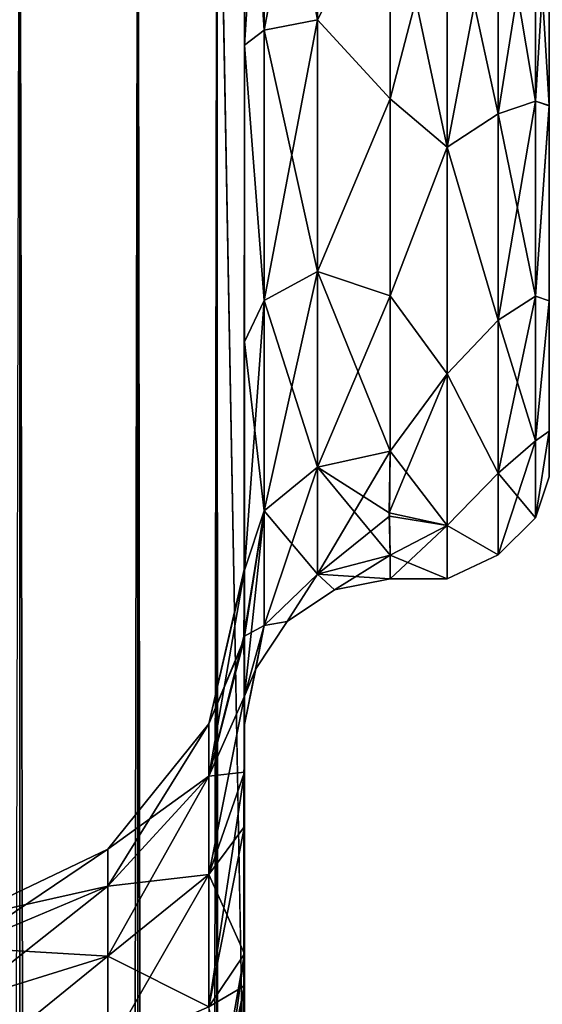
# Model space of a CAD drawing. Extents: x -23 to 470, y -2000 to 0.
# Tile 150 of 198: x 166 to 184, y -67 to -33. Entities that reach past the tile are written whole.
import ezdxf

# ---------------------------------------------------------------- set-up
doc = ezdxf.new("R2010")
doc.units = 0
doc.header["$LTSCALE"] = 64.718028
for name, color, linetype in [('301', 7, 'CONTINUOUS'), ('305', 7, 'CONTINUOUS'), ('319', 7, 'CONTINUOUS'), ('323', 7, 'CONTINUOUS'), ('325', 7, 'CONTINUOUS'), ('327', 7, 'CONTINUOUS'), ('335', 7, 'CONTINUOUS'), ('336', 7, 'CONTINUOUS'), ('337', 7, 'CONTINUOUS'), ('338', 7, 'CONTINUOUS'), ('339', 7, 'CONTINUOUS'), ('343', 7, 'CONTINUOUS')]:
    doc.layers.add(name, color=color, linetype=linetype)

msp = doc.modelspace()

# ---------------------------------------------------------------- linework, layer by layer
at = {"layer": '301', "linetype": 'CONTINUOUS'}
for points in [[(173.55, -58.636, 36.169), (173.55, -54.04, 30.645), (173.55, -12.5, 33.5), (173.55, -58.636, 36.169)], [(173.55, -12.5, 33.5), (173.55, -54.04, 30.645), (173.55, -22.687, 28.505), (173.55, -12.5, 33.5)], [(173.55, -13.067, 36.36), (173.55, -58.636, 36.169), (173.55, -12.5, 33.5), (173.55, -13.067, 36.36)], [(173.55, -13.067, -36.36), (173.55, -12.5, -33.5), (173.55, -58.636, -36.169), (173.55, -13.067, -36.36)], [(173.55, -58.636, -36.169), (173.55, -12.5, -33.5), (173.55, -54.04, -30.644), (173.55, -58.636, -36.169)], [(173.55, -54.04, -30.644), (173.55, -12.5, -33.5), (173.55, -22.687, -28.505), (173.55, -54.04, -30.644)], [(173.55, -13.5, 37.234), (173.55, -58.636, 36.169), (173.55, -13.067, 36.36), (173.55, -13.5, 37.234)], [(173.55, -13.5, -37.234), (173.55, -13.067, -36.36), (173.55, -64.864, -39.769), (173.55, -13.5, -37.234)], [(173.55, -64.864, -39.769), (173.55, -13.067, -36.36), (173.55, -58.636, -36.169), (173.55, -64.864, -39.769)], [(173.55, -14.695, 38.801), (173.55, -58.636, 36.169), (173.55, -13.5, 37.234), (173.55, -14.695, 38.801)], [(173.55, -14.695, -38.801), (173.55, -13.5, -37.234), (173.55, -64.864, -39.769), (173.55, -14.695, -38.801)], [(173.55, -64.864, 39.769), (173.55, -58.636, 36.169), (173.55, -14.695, 38.801), (173.55, -64.864, 39.769)], [(173.55, -16.266, 40), (173.55, -64.864, 39.769), (173.55, -14.695, 38.801), (173.55, -16.266, 40)], [(173.55, -16.266, -40), (173.55, -14.695, -38.801), (173.55, -64.864, -39.769), (173.55, -16.266, -40)], [(173.55, -17.135, 40.431), (173.55, -64.864, 39.769), (173.55, -16.266, 40), (173.55, -17.135, 40.431)], [(173.55, -17.135, -40.431), (173.55, -16.266, -40), (173.55, -71.85, -41), (173.55, -17.135, -40.431)], [(173.55, -71.85, -41), (173.55, -16.266, -40), (173.55, -64.864, -39.769), (173.55, -71.85, -41)], [(173.55, -20, 41), (173.55, -64.864, 39.769), (173.55, -17.135, 40.431), (173.55, -20, 41)], [(173.55, -20, -41), (173.55, -17.135, -40.431), (173.55, -71.85, -41), (173.55, -20, -41)], [(173.55, -71.85, 41), (173.55, -64.864, 39.769), (173.55, -20, 41), (173.55, -71.85, 41)], [(173.55, -22.687, 28.505), (173.55, -54.04, 30.645), (173.55, -33.687, 28.431), (173.55, -22.687, 28.505)], [(173.55, -33.687, -28.431), (173.55, -54.04, -30.644), (173.55, -22.687, -28.505), (173.55, -33.687, -28.431)], [(173.55, -54.04, 30.645), (173.55, -51.631, 23.876), (173.55, -33.687, 28.431), (173.55, -54.04, 30.645)], [(173.55, -33.687, 28.431), (173.55, -51.631, 23.876), (173.55, -43.869, 24.267), (173.55, -33.687, 28.431)], [(173.55, -43.868, -24.267), (173.55, -54.04, -30.644), (173.55, -33.687, -28.431), (173.55, -43.868, -24.267)], [(173.55, -51.631, -23.876), (173.55, -54.04, -30.644), (173.55, -43.868, -24.267), (173.55, -51.631, -23.876)], [(173.55, -51.704, -16.707), (173.55, -51.631, -23.876), (173.55, -43.868, -24.267), (173.55, -51.704, -16.707)], [(173.55, -51.631, 23.876), (173.55, -51.704, 16.707), (173.55, -43.869, 24.267), (173.55, -51.631, 23.876)], [(173.55, -57.001, 0), (173.55, -56.02, 7.474), (173.55, -60.493, 3.433), (173.55, -57.001, 0)], [(173.55, -56.02, -7.474), (173.55, -57.001, 0), (173.55, -60.493, -3.433), (173.55, -56.02, -7.474)], [(173.55, -60.493, -3.433), (173.55, -57.001, 0), (173.55, -65.959, -0.865), (173.55, -60.493, -3.433)], [(173.55, -65.959, -0.865), (173.55, -57.001, 0), (173.55, -71.85), (173.55, -65.959, -0.865)], [(173.55, -71.85), (173.55, -57.001, 0), (173.55, -65.958, 0.865), (173.55, -71.85)], [(173.55, -65.958, 0.865), (173.55, -57.001, 0), (173.55, -60.493, 3.433), (173.55, -65.958, 0.865)]]:
    msp.add_3dface(points, dxfattribs=at)
at = {"layer": '305', "linetype": 'CONTINUOUS'}
for points in [[(178.55, -28, -24), (180.5, -28, -24), (180.5, -37.184, -22.173), (178.55, -28, -24)], [(180.5, -28, 24), (178.55, -28, 24), (178.55, -35.526, 22.79), (180.5, -28, 24)], [(180.5, -37.184, 22.173), (180.5, -28, 24), (178.55, -35.526, 22.79), (180.5, -37.184, 22.173)], [(178.55, -28, -24), (180.5, -37.184, -22.173), (178.55, -35.526, -22.79), (178.55, -28, -24)], [(178.55, -42.292, 19.28), (180.5, -37.184, 22.173), (178.55, -35.526, 22.79), (178.55, -42.292, 19.28)], [(178.55, -35.526, -22.79), (180.5, -37.184, -22.173), (178.55, -42.292, -19.28), (178.55, -35.526, -22.79)], [(180.5, -44.971, 16.971), (180.5, -37.184, 22.173), (178.55, -42.292, 19.28), (180.5, -44.971, 16.971)], [(180.5, -37.184, -22.173), (180.5, -44.971, -16.971), (178.55, -42.292, -19.28), (180.5, -37.184, -22.173)], [(178.55, -47.617, 13.826), (180.5, -44.971, 16.971), (178.55, -42.292, 19.28), (178.55, -47.617, 13.826)], [(178.55, -42.292, -19.28), (180.5, -44.971, -16.971), (178.55, -47.617, -13.826), (178.55, -42.292, -19.28)], [(180.5, -50.173, 9.184), (180.5, -44.971, 16.971), (178.516, -49.733, 10.182), (180.5, -50.173, 9.184)], [(178.516, -49.733, 10.182), (180.5, -44.971, 16.971), (178.55, -47.617, 13.826), (178.516, -49.733, 10.182)], [(180.5, -44.971, -16.971), (180.5, -50.173, -9.184), (178.55, -47.617, -13.826), (180.5, -44.971, -16.971)], [(178.55, -47.617, -13.826), (180.5, -50.173, -9.184), (178.517, -49.851, -9.925), (178.55, -47.617, -13.826)], [(178.55, -51.189, 6.186), (180.5, -50.173, 9.184), (178.516, -49.733, 10.182), (178.55, -51.189, 6.186)], [(178.517, -49.851, -9.925), (180.5, -50.173, -9.184), (178.55, -51.189, -6.186), (178.517, -49.851, -9.925)], [(180.5, -52, 0), (180.5, -50.173, 9.184), (178.55, -52, 0), (180.5, -52, 0)], [(178.55, -52, 0), (180.5, -50.173, 9.184), (178.55, -51.189, 6.186), (178.55, -52, 0)], [(180.5, -50.173, -9.184), (180.5, -52, 0), (178.55, -51.189, -6.186), (180.5, -50.173, -9.184)], [(178.55, -51.189, -6.186), (180.5, -52, 0), (178.55, -52, 0), (178.55, -51.189, -6.186)]]:
    msp.add_3dface(points, dxfattribs=at)
at = {"layer": '319', "linetype": 'CONTINUOUS'}
for points in [[(165.834, -1980, -52.548), (161.05, -1980, -53.5), (165.834, -20, -52.548), (165.834, -1980, -52.548)], [(169.889, -1980, -49.839), (165.834, -1980, -52.548), (169.889, -20, -49.839), (169.889, -1980, -49.839)], [(169.889, -20, -49.839), (165.834, -1980, -52.548), (165.834, -20, -52.548), (169.889, -20, -49.839)], [(172.598, -1980, -45.784), (169.889, -1980, -49.839), (172.598, -20, -45.784), (172.598, -1980, -45.784)], [(172.598, -20, -45.784), (169.889, -1980, -49.839), (169.889, -20, -49.839), (172.598, -20, -45.784)], [(173.55, -20, -41), (173.55, -71.85, -41), (172.598, -1980, -45.784), (173.55, -20, -41)], [(173.55, -20, -41), (172.598, -1980, -45.784), (172.598, -20, -45.784), (173.55, -20, -41)]]:
    msp.add_3dface(points, dxfattribs=at)
at = {"layer": '323', "linetype": 'CONTINUOUS'}
for points in [[(165.834, -20, 52.548), (161.05, -20, 53.5), (165.834, -1980, 52.548), (165.834, -20, 52.548)], [(169.889, -20, 49.839), (165.834, -20, 52.548), (169.889, -1980, 49.839), (169.889, -20, 49.839)], [(169.889, -1980, 49.839), (165.834, -20, 52.548), (165.834, -1980, 52.548), (169.889, -1980, 49.839)], [(172.598, -20, 45.784), (169.889, -20, 49.839), (172.598, -1980, 45.784), (172.598, -20, 45.784)], [(172.598, -1980, 45.784), (169.889, -20, 49.839), (169.889, -1980, 49.839), (172.598, -1980, 45.784)], [(173.55, -71.85, 41), (173.55, -20, 41), (172.598, -20, 45.784), (173.55, -71.85, 41)], [(173.55, -1928.15, 41), (173.55, -71.85, 41), (172.598, -20, 45.784), (173.55, -1928.15, 41)], [(173.55, -1980, 41), (173.55, -1928.15, 41), (172.598, -20, 45.784), (173.55, -1980, 41)], [(173.55, -1980, 41), (172.598, -20, 45.784), (172.598, -1980, 45.784), (173.55, -1980, 41)]]:
    msp.add_3dface(points, dxfattribs=at)
at = {"layer": '325', "linetype": 'CONTINUOUS'}
for points in [[(173.55, -54.04, -30.644), (173.55, -51.631, -23.876), (172.324, -56.978, -23.122), (173.55, -54.04, -30.644)], [(173.55, -51.631, -23.876), (173.55, -51.704, -16.707), (172.324, -56.978, -17.878), (173.55, -51.631, -23.876)], [(172.324, -56.978, -23.122), (173.55, -51.631, -23.876), (172.324, -56.978, -17.878), (172.324, -56.978, -23.122)], [(173.55, -51.704, -16.707), (173.526, -54.123, -11.857), (172.324, -56.978, -17.878), (173.55, -51.704, -16.707)], [(173.55, -58.636, -36.169), (173.55, -54.04, -30.644), (172.324, -58.772, -28.051), (173.55, -58.636, -36.169)], [(172.324, -58.772, -28.051), (173.55, -54.04, -30.644), (172.324, -56.978, -23.122), (172.324, -58.772, -28.051)], [(173.526, -54.123, -11.857), (173.55, -56.02, -7.474), (172.324, -58.772, -12.949), (173.526, -54.123, -11.857)], [(172.324, -56.978, -17.878), (173.526, -54.123, -11.857), (172.324, -58.772, -12.949), (172.324, -56.978, -17.878)], [(173.55, -56.02, -7.474), (173.55, -60.493, -3.433), (172.324, -62.143, -8.931), (173.55, -56.02, -7.474)], [(172.324, -58.772, -12.949), (173.55, -56.02, -7.474), (172.324, -62.143, -8.931), (172.324, -58.772, -12.949)], [(172.324, -58.772, -28.051), (172.324, -56.978, -23.122), (168.861, -62.548, -25.871), (172.324, -58.772, -28.051)], [(172.324, -56.978, -23.122), (172.324, -56.978, -17.878), (168.861, -61.272, -22.365), (172.324, -56.978, -23.122)], [(168.861, -62.548, -25.871), (172.324, -56.978, -23.122), (168.861, -61.272, -22.365), (168.861, -62.548, -25.871)], [(172.324, -56.978, -17.878), (172.324, -58.772, -12.949), (168.861, -61.272, -18.635), (172.324, -56.978, -17.878)], [(168.861, -61.272, -22.365), (172.324, -56.978, -17.878), (168.861, -61.272, -18.635), (168.861, -61.272, -22.365)], [(172.324, -62.143, -32.069), (172.324, -58.772, -28.051), (168.861, -64.946, -28.728), (172.324, -62.143, -32.069)], [(168.861, -64.946, -28.728), (172.324, -58.772, -28.051), (168.861, -62.548, -25.871), (168.861, -64.946, -28.728)], [(172.324, -58.772, -12.949), (172.324, -62.143, -8.931), (168.861, -62.548, -15.129), (172.324, -58.772, -12.949)], [(168.861, -61.272, -18.635), (172.324, -58.772, -12.949), (168.861, -62.548, -15.129), (168.861, -61.272, -18.635)], [(173.55, -64.864, -39.769), (173.55, -58.636, -36.169), (172.324, -66.685, -34.691), (173.55, -64.864, -39.769)], [(172.324, -66.685, -34.691), (173.55, -58.636, -36.169), (172.324, -62.143, -32.069), (172.324, -66.685, -34.691)], [(172.324, -62.143, -32.069), (173.55, -58.636, -36.169), (172.324, -58.772, -28.051), (172.324, -62.143, -32.069)], [(173.55, -60.493, -3.433), (173.55, -65.959, -0.865), (172.324, -66.685, -6.309), (173.55, -60.493, -3.433)], [(172.324, -62.143, -8.931), (173.55, -60.493, -3.433), (172.324, -66.685, -6.309), (172.324, -62.143, -8.931)], [(163.848, -63.659, -19.056), (163.848, -63.659, -21.944), (168.861, -61.272, -18.635), (163.848, -63.659, -19.056)], [(163.848, -63.659, -19.056), (168.861, -61.272, -18.635), (168.861, -62.548, -15.129), (163.848, -63.659, -19.056)], [(163.848, -63.659, -21.944), (163.848, -64.647, -24.659), (168.861, -61.272, -22.365), (163.848, -63.659, -21.944)], [(163.848, -63.659, -21.944), (168.861, -61.272, -22.365), (168.861, -61.272, -18.635), (163.848, -63.659, -21.944)], [(163.848, -64.647, -24.659), (168.861, -62.548, -25.871), (168.861, -61.272, -22.365), (163.848, -64.647, -24.659)], [(172.324, -66.685, -34.691), (172.324, -62.143, -32.069), (168.861, -68.176, -30.593), (172.324, -66.685, -34.691)], [(168.861, -68.176, -30.593), (172.324, -62.143, -32.069), (168.861, -64.946, -28.728), (168.861, -68.176, -30.593)], [(172.324, -62.143, -8.931), (172.324, -66.685, -6.309), (168.861, -64.946, -12.272), (172.324, -62.143, -8.931)], [(168.861, -62.548, -15.129), (172.324, -62.143, -8.931), (168.861, -64.946, -12.272), (168.861, -62.548, -15.129)], [(163.848, -64.647, -16.341), (163.848, -63.659, -19.056), (168.861, -62.548, -15.129), (163.848, -64.647, -16.341)], [(163.848, -64.647, -16.341), (168.861, -62.548, -15.129), (168.861, -64.946, -12.272), (163.848, -64.647, -16.341)], [(163.848, -64.647, -24.659), (163.848, -66.504, -26.871), (168.861, -62.548, -25.871), (163.848, -64.647, -24.659)], [(163.848, -66.504, -26.871), (168.861, -64.946, -28.728), (168.861, -62.548, -25.871), (163.848, -66.504, -26.871)], [(163.848, -66.504, -14.129), (163.848, -64.647, -16.341), (168.861, -64.946, -12.272), (163.848, -66.504, -14.129)], [(163.848, -66.504, -14.129), (168.861, -64.946, -12.272), (168.861, -68.176, -10.407), (163.848, -66.504, -14.129)], [(163.848, -66.504, -26.871), (163.848, -69.005, -28.316), (168.861, -64.946, -28.728), (163.848, -66.504, -26.871)], [(163.848, -69.005, -28.316), (168.861, -68.176, -30.593), (168.861, -64.946, -28.728), (163.848, -69.005, -28.316)], [(168.861, -64.946, -12.272), (172.324, -66.685, -6.309), (168.861, -68.176, -10.407), (168.861, -64.946, -12.272)], [(173.55, -64.864, -39.769), (172.324, -71.85, -35.602), (172.598, -71.85, -36.216), (173.55, -64.864, -39.769)], [(172.324, -71.85, -35.602), (173.55, -64.864, -39.769), (172.324, -66.685, -34.691), (172.324, -71.85, -35.602)], [(173.55, -71.85, -41), (173.55, -64.864, -39.769), (172.598, -71.85, -36.216), (173.55, -71.85, -41)], [(173.55, -65.959, -0.865), (173.55, -71.85), (172.324, -66.685, -6.309), (173.55, -65.959, -0.865)], [(163.848, -69.005, -12.684), (163.848, -66.504, -14.129), (168.861, -68.176, -10.407), (163.848, -69.005, -12.684)]]:
    msp.add_3dface(points, dxfattribs=at)
at = {"layer": '327', "linetype": 'CONTINUOUS'}
for points in [[(173.55, -51.704, 16.707), (173.55, -51.631, 23.876), (172.324, -56.978, 17.878), (173.55, -51.704, 16.707)], [(173.55, -51.631, 23.876), (173.55, -54.04, 30.645), (172.324, -56.978, 23.122), (173.55, -51.631, 23.876)], [(172.324, -56.978, 17.878), (173.55, -51.631, 23.876), (172.324, -56.978, 23.122), (172.324, -56.978, 17.878)], [(173.525, -53.979, 12.172), (173.55, -51.704, 16.707), (172.324, -58.772, 12.949), (173.525, -53.979, 12.172)], [(172.324, -58.772, 12.949), (173.55, -51.704, 16.707), (172.324, -56.978, 17.878), (172.324, -58.772, 12.949)], [(173.55, -56.02, 7.474), (173.525, -53.979, 12.172), (172.324, -58.772, 12.949), (173.55, -56.02, 7.474)], [(173.55, -54.04, 30.645), (173.55, -58.636, 36.169), (172.324, -58.772, 28.051), (173.55, -54.04, 30.645)], [(172.324, -56.978, 23.122), (173.55, -54.04, 30.645), (172.324, -58.772, 28.051), (172.324, -56.978, 23.122)], [(173.55, -60.493, 3.433), (173.55, -56.02, 7.474), (172.324, -62.143, 8.931), (173.55, -60.493, 3.433)], [(172.324, -62.143, 8.931), (173.55, -56.02, 7.474), (172.324, -58.772, 12.949), (172.324, -62.143, 8.931)], [(172.324, -58.772, 12.949), (172.324, -56.978, 17.878), (168.861, -62.548, 15.129), (172.324, -58.772, 12.949)], [(172.324, -56.978, 17.878), (172.324, -56.978, 23.122), (168.861, -61.272, 18.635), (172.324, -56.978, 17.878)], [(168.861, -62.548, 15.129), (172.324, -56.978, 17.878), (168.861, -61.272, 18.635), (168.861, -62.548, 15.129)], [(172.324, -56.978, 23.122), (172.324, -58.772, 28.051), (168.861, -61.272, 22.365), (172.324, -56.978, 23.122)], [(168.861, -61.272, 18.635), (172.324, -56.978, 23.122), (168.861, -61.272, 22.365), (168.861, -61.272, 18.635)], [(172.324, -62.143, 8.931), (172.324, -58.772, 12.949), (168.861, -64.946, 12.272), (172.324, -62.143, 8.931)], [(168.861, -64.946, 12.272), (172.324, -58.772, 12.949), (168.861, -62.548, 15.129), (168.861, -64.946, 12.272)], [(172.324, -58.772, 28.051), (172.324, -62.143, 32.069), (168.861, -62.548, 25.871), (172.324, -58.772, 28.051)], [(168.861, -61.272, 22.365), (172.324, -58.772, 28.051), (168.861, -62.548, 25.871), (168.861, -61.272, 22.365)], [(173.55, -58.636, 36.169), (173.55, -64.864, 39.769), (172.324, -62.143, 32.069), (173.55, -58.636, 36.169)], [(172.324, -58.772, 28.051), (173.55, -58.636, 36.169), (172.324, -62.143, 32.069), (172.324, -58.772, 28.051)], [(173.55, -65.958, 0.865), (173.55, -60.493, 3.433), (172.324, -66.685, 6.309), (173.55, -65.958, 0.865)], [(172.324, -66.685, 6.309), (173.55, -60.493, 3.433), (172.324, -62.143, 8.931), (172.324, -66.685, 6.309)], [(163.848, -63.659, 21.944), (163.848, -63.659, 19.056), (168.861, -61.272, 22.365), (163.848, -63.659, 21.944)], [(163.848, -63.659, 21.944), (168.861, -61.272, 22.365), (168.861, -62.548, 25.871), (163.848, -63.659, 21.944)], [(163.848, -63.659, 19.056), (163.848, -64.647, 16.341), (168.861, -61.272, 18.635), (163.848, -63.659, 19.056)], [(163.848, -63.659, 19.056), (168.861, -61.272, 18.635), (168.861, -61.272, 22.365), (163.848, -63.659, 19.056)], [(163.848, -64.647, 16.341), (168.861, -62.548, 15.129), (168.861, -61.272, 18.635), (163.848, -64.647, 16.341)], [(172.324, -66.685, 6.309), (172.324, -62.143, 8.931), (168.861, -68.176, 10.407), (172.324, -66.685, 6.309)], [(168.861, -68.176, 10.407), (172.324, -62.143, 8.931), (168.861, -64.946, 12.272), (168.861, -68.176, 10.407)], [(172.324, -62.143, 32.069), (172.324, -66.685, 34.691), (168.861, -64.946, 28.728), (172.324, -62.143, 32.069)], [(168.861, -62.548, 25.871), (172.324, -62.143, 32.069), (168.861, -64.946, 28.728), (168.861, -62.548, 25.871)], [(172.324, -62.143, 32.069), (173.55, -64.864, 39.769), (172.324, -66.685, 34.691), (172.324, -62.143, 32.069)], [(163.848, -64.647, 24.659), (163.848, -63.659, 21.944), (168.861, -62.548, 25.871), (163.848, -64.647, 24.659)], [(163.848, -64.647, 24.659), (168.861, -62.548, 25.871), (168.861, -64.946, 28.728), (163.848, -64.647, 24.659)], [(163.848, -64.647, 16.341), (163.848, -66.504, 14.129), (168.861, -62.548, 15.129), (163.848, -64.647, 16.341)], [(163.848, -66.504, 14.129), (168.861, -64.946, 12.272), (168.861, -62.548, 15.129), (163.848, -66.504, 14.129)], [(163.848, -66.504, 26.871), (163.848, -64.647, 24.659), (168.861, -64.946, 28.728), (163.848, -66.504, 26.871)], [(163.848, -66.504, 26.871), (168.861, -64.946, 28.728), (168.861, -68.176, 30.593), (163.848, -66.504, 26.871)], [(163.848, -66.504, 14.129), (163.848, -69.005, 12.684), (168.861, -64.946, 12.272), (163.848, -66.504, 14.129)], [(163.848, -69.005, 12.684), (168.861, -68.176, 10.407), (168.861, -64.946, 12.272), (163.848, -69.005, 12.684)], [(168.861, -64.946, 28.728), (172.324, -66.685, 34.691), (168.861, -68.176, 30.593), (168.861, -64.946, 28.728)], [(173.55, -64.864, 39.769), (173.55, -71.85, 41), (172.324, -66.685, 34.691), (173.55, -64.864, 39.769)], [(173.55, -65.958, 0.865), (172.324, -71.85, 5.398), (172.598, -71.85, 4.784), (173.55, -65.958, 0.865)], [(172.324, -71.85, 5.398), (173.55, -65.958, 0.865), (172.324, -66.685, 6.309), (172.324, -71.85, 5.398)], [(173.55, -71.85), (173.55, -65.958, 0.865), (172.598, -71.85, 4.784), (173.55, -71.85)], [(163.848, -69.005, 28.316), (163.848, -66.504, 26.871), (168.861, -68.176, 30.593), (163.848, -69.005, 28.316)]]:
    msp.add_3dface(points, dxfattribs=at)
at = {"layer": '335', "linetype": 'CONTINUOUS'}
for points in [[(173.55, -33.687, -28.431), (173.55, -22.687, -28.505), (174.219, -33.174, -25.992), (173.55, -33.687, -28.431)], [(174.219, -33.174, -25.992), (173.55, -22.687, -28.505), (174.219, -23.159, -26.056), (174.219, -33.174, -25.992)], [(174.219, -33.174, -25.992), (174.219, -23.159, -26.056), (176.05, -32.816, -24.195), (174.219, -33.174, -25.992)], [(176.05, -32.816, -24.195), (174.219, -23.159, -26.056), (176.05, -23.493, -24.255), (176.05, -32.816, -24.195)], [(178.55, -28, -24), (176.05, -32.816, -24.195), (176.05, -23.493, -24.255), (178.55, -28, -24)], [(178.55, -28, -24), (178.55, -35.526, -22.79), (176.05, -32.816, -24.195), (178.55, -28, -24)], [(176.05, -41.451, -20.68), (174.219, -33.174, -25.992), (176.05, -32.816, -24.195), (176.05, -41.451, -20.68)], [(178.55, -35.526, -22.79), (176.05, -41.451, -20.68), (176.05, -32.816, -24.195), (178.55, -35.526, -22.79)], [(174.219, -42.45, -22.217), (173.55, -33.687, -28.431), (174.219, -33.174, -25.992), (174.219, -42.45, -22.217)], [(174.219, -42.45, -22.217), (174.219, -33.174, -25.992), (176.05, -41.451, -20.68), (174.219, -42.45, -22.217)], [(173.55, -43.868, -24.267), (173.55, -33.687, -28.431), (174.219, -42.45, -22.217), (173.55, -43.868, -24.267)], [(178.55, -35.526, -22.79), (178.55, -42.292, -19.28), (176.05, -41.451, -20.68), (178.55, -35.526, -22.79)], [(176.05, -48.165, -14.212), (174.219, -42.45, -22.217), (176.05, -41.451, -20.68), (176.05, -48.165, -14.212)], [(178.55, -42.292, -19.28), (178.55, -47.617, -13.826), (176.05, -41.451, -20.68), (178.55, -42.292, -19.28)], [(178.55, -47.617, -13.826), (176.05, -48.165, -14.212), (176.05, -41.451, -20.68), (178.55, -47.617, -13.826)], [(174.219, -49.662, -15.268), (173.55, -43.868, -24.267), (174.219, -42.45, -22.217), (174.219, -49.662, -15.268)], [(174.219, -49.662, -15.268), (174.219, -42.45, -22.217), (176.05, -48.165, -14.212), (174.219, -49.662, -15.268)], [(173.55, -51.704, -16.707), (173.55, -43.868, -24.267), (174.219, -49.662, -15.268), (173.55, -51.704, -16.707)]]:
    msp.add_3dface(points, dxfattribs=at)
at = {"layer": '336', "linetype": 'CONTINUOUS'}
for points in [[(178.55, -47.617, -13.826), (178.517, -49.851, -9.925), (176.05, -51.836, -6.358), (178.55, -47.617, -13.826)], [(176.05, -48.165, -14.212), (178.55, -47.617, -13.826), (176.05, -51.836, -6.358), (176.05, -48.165, -14.212)], [(174.219, -49.662, -15.268), (176.05, -48.165, -14.212), (174.22, -53.605, -6.83), (174.219, -49.662, -15.268)], [(174.22, -53.605, -6.83), (176.05, -48.165, -14.212), (176.05, -51.836, -6.358), (174.22, -53.605, -6.83)], [(173.55, -56.02, -7.474), (173.526, -54.123, -11.857), (174.219, -49.662, -15.268), (173.55, -56.02, -7.474)], [(173.526, -54.123, -11.857), (173.55, -51.704, -16.707), (174.219, -49.662, -15.268), (173.526, -54.123, -11.857)], [(173.55, -56.02, -7.474), (174.219, -49.662, -15.268), (174.22, -53.605, -6.83), (173.55, -56.02, -7.474)], [(178.517, -49.851, -9.925), (178.55, -51.189, -6.186), (176.05, -51.836, -6.358), (178.517, -49.851, -9.925)]]:
    msp.add_3dface(points, dxfattribs=at)
at = {"layer": '337', "linetype": 'CONTINUOUS'}
for points in [[(176.05, -51.836, -6.358), (178.55, -51.189, -6.186), (176.637, -52.381, 0), (176.05, -51.836, -6.358)], [(178.55, -52, 0), (178.55, -51.189, 6.186), (176.05, -51.836, 6.358), (178.55, -52, 0)], [(178.55, -51.189, -6.186), (178.55, -52, 0), (176.637, -52.381, 0), (178.55, -51.189, -6.186)], [(174.22, -53.605, -6.83), (176.05, -51.836, -6.358), (175.014, -53.464, 0), (174.22, -53.605, -6.83)], [(176.05, -51.836, 6.358), (174.22, -53.605, 6.83), (175.014, -53.464, 0), (176.05, -51.836, 6.358)], [(176.05, -51.836, -6.358), (176.637, -52.381, 0), (175.014, -53.464, 0), (176.05, -51.836, -6.358)], [(176.637, -52.381, 0), (176.05, -51.836, 6.358), (175.014, -53.464, 0), (176.637, -52.381, 0)], [(178.55, -52, 0), (176.05, -51.836, 6.358), (176.637, -52.381, 0), (178.55, -52, 0)], [(174.22, -53.605, 6.83), (173.55, -56.02, 7.474), (173.931, -55.087, 0), (174.22, -53.605, 6.83)], [(173.55, -57.001, 0), (173.55, -56.02, -7.474), (174.22, -53.605, -6.83), (173.55, -57.001, 0)], [(173.55, -57.001, 0), (174.22, -53.605, -6.83), (173.931, -55.087, 0), (173.55, -57.001, 0)], [(174.22, -53.605, -6.83), (175.014, -53.464, 0), (173.931, -55.087, 0), (174.22, -53.605, -6.83)], [(175.014, -53.464, 0), (174.22, -53.605, 6.83), (173.931, -55.087, 0), (175.014, -53.464, 0)], [(173.55, -56.02, 7.474), (173.55, -57.001, 0), (173.931, -55.087, 0), (173.55, -56.02, 7.474)]]:
    msp.add_3dface(points, dxfattribs=at)
at = {"layer": '338', "linetype": 'CONTINUOUS'}
for points in [[(178.516, -49.733, 10.182), (178.55, -47.617, 13.826), (176.05, -48.165, 14.212), (178.516, -49.733, 10.182)], [(174.219, -49.662, 15.268), (176.05, -51.836, 6.358), (176.05, -48.165, 14.212), (174.219, -49.662, 15.268)], [(178.55, -51.189, 6.186), (178.516, -49.733, 10.182), (176.05, -48.165, 14.212), (178.55, -51.189, 6.186)], [(176.05, -51.836, 6.358), (178.55, -51.189, 6.186), (176.05, -48.165, 14.212), (176.05, -51.836, 6.358)], [(173.55, -51.704, 16.707), (173.525, -53.979, 12.172), (174.219, -49.662, 15.268), (173.55, -51.704, 16.707)], [(173.525, -53.979, 12.172), (174.22, -53.605, 6.83), (174.219, -49.662, 15.268), (173.525, -53.979, 12.172)], [(174.22, -53.605, 6.83), (176.05, -51.836, 6.358), (174.219, -49.662, 15.268), (174.22, -53.605, 6.83)], [(173.525, -53.979, 12.172), (173.55, -56.02, 7.474), (174.22, -53.605, 6.83), (173.525, -53.979, 12.172)]]:
    msp.add_3dface(points, dxfattribs=at)
at = {"layer": '339', "linetype": 'CONTINUOUS'}
for points in [[(173.55, -22.687, 28.505), (173.55, -33.687, 28.431), (174.219, -23.159, 26.056), (173.55, -22.687, 28.505)], [(174.219, -23.159, 26.056), (173.55, -33.687, 28.431), (174.219, -33.174, 25.992), (174.219, -23.159, 26.056)], [(174.219, -23.159, 26.056), (174.219, -33.174, 25.992), (176.05, -23.493, 24.255), (174.219, -23.159, 26.056)], [(176.05, -23.493, 24.255), (174.219, -33.174, 25.992), (176.05, -32.816, 24.195), (176.05, -23.493, 24.255)], [(178.55, -28, 24), (176.05, -23.493, 24.255), (176.05, -32.816, 24.195), (178.55, -28, 24)], [(178.55, -35.526, 22.79), (178.55, -28, 24), (176.05, -32.816, 24.195), (178.55, -35.526, 22.79)], [(174.219, -33.174, 25.992), (174.219, -42.45, 22.217), (176.05, -32.816, 24.195), (174.219, -33.174, 25.992)], [(176.05, -32.816, 24.195), (174.219, -42.45, 22.217), (176.05, -41.451, 20.68), (176.05, -32.816, 24.195)], [(178.55, -35.526, 22.79), (176.05, -32.816, 24.195), (176.05, -41.451, 20.68), (178.55, -35.526, 22.79)], [(174.219, -33.174, 25.992), (173.55, -33.687, 28.431), (174.219, -42.45, 22.217), (174.219, -33.174, 25.992)], [(173.55, -33.687, 28.431), (173.55, -43.869, 24.267), (174.219, -42.45, 22.217), (173.55, -33.687, 28.431)], [(178.55, -42.292, 19.28), (178.55, -35.526, 22.79), (176.05, -41.451, 20.68), (178.55, -42.292, 19.28)], [(174.219, -49.662, 15.268), (176.05, -48.165, 14.212), (176.05, -41.451, 20.68), (174.219, -49.662, 15.268)], [(174.219, -42.45, 22.217), (174.219, -49.662, 15.268), (176.05, -41.451, 20.68), (174.219, -42.45, 22.217)], [(176.05, -48.165, 14.212), (178.55, -42.292, 19.28), (176.05, -41.451, 20.68), (176.05, -48.165, 14.212)], [(173.55, -43.869, 24.267), (173.55, -51.704, 16.707), (174.219, -42.45, 22.217), (173.55, -43.869, 24.267)], [(173.55, -51.704, 16.707), (174.219, -49.662, 15.268), (174.219, -42.45, 22.217), (173.55, -51.704, 16.707)], [(178.55, -47.617, 13.826), (178.55, -42.292, 19.28), (176.05, -48.165, 14.212), (178.55, -47.617, 13.826)]]:
    msp.add_3dface(points, dxfattribs=at)
at = {"layer": '343', "linetype": 'CONTINUOUS'}
for points in [[(180.5, -37.184, -22.173), (180.5, -28, -24), (182.25, -36.048, -22.112), (180.5, -37.184, -22.173)], [(180.5, -28, -24), (182.25, -28, -23.531), (182.25, -36.048, -22.112), (180.5, -28, -24)], [(180.5, -28, 24), (180.5, -37.184, 22.173), (182.25, -28, 23.531), (180.5, -28, 24)], [(182.25, -28, 23.531), (180.5, -37.184, 22.173), (182.25, -36.048, 22.112), (182.25, -28, 23.531)], [(183.532, -28, 22.248), (182.25, -28, 23.531), (182.25, -36.048, 22.112), (183.532, -28, 22.248)], [(183.532, -35.609, 20.907), (183.532, -28, 22.248), (182.25, -36.048, 22.112), (183.532, -35.609, 20.907)], [(182.25, -28, -23.531), (183.532, -28, -22.248), (183.532, -35.609, -20.907), (182.25, -28, -23.531)], [(182.25, -28, -23.531), (183.532, -35.609, -20.907), (182.25, -36.048, -22.112), (182.25, -28, -23.531)], [(184, -35.766, 18.966), (184, -28, 20.5), (183.532, -35.609, 20.907), (184, -35.766, 18.966)], [(184, -28, 20.5), (183.532, -28, 22.248), (183.532, -35.609, 20.907), (184, -28, 20.5)], [(184, -28, -20.5), (184, -35.765, -18.966), (183.532, -28, -22.248), (184, -28, -20.5)], [(183.532, -28, -22.248), (184, -35.765, -18.966), (183.532, -35.609, -20.907), (183.532, -28, -22.248)], [(183.532, -35.609, -20.907), (183.532, -42.301, -17.043), (182.25, -36.048, -22.112), (183.532, -35.609, -20.907)], [(183.532, -42.301, 17.043), (183.532, -35.609, 20.907), (182.25, -43.125, 18.026), (183.532, -42.301, 17.043)], [(182.25, -43.125, 18.026), (183.532, -35.609, 20.907), (182.25, -36.048, 22.112), (182.25, -43.125, 18.026)], [(183.532, -35.609, -20.907), (184, -35.765, -18.966), (183.532, -42.301, -17.043), (183.532, -35.609, -20.907)], [(183.532, -42.301, 17.043), (184, -35.766, 18.966), (183.532, -35.609, 20.907), (183.532, -42.301, 17.043)], [(184, -35.765, -18.966), (184, -42.464, -14.522), (183.532, -42.301, -17.043), (184, -35.765, -18.966)], [(184, -42.464, 14.522), (184, -35.766, 18.966), (183.532, -42.301, 17.043), (184, -42.464, 14.522)], [(180.5, -37.184, 22.173), (182.25, -43.125, 18.026), (182.25, -36.048, 22.112), (180.5, -37.184, 22.173)], [(180.5, -37.184, -22.173), (182.25, -36.048, -22.112), (182.25, -43.125, -18.026), (180.5, -37.184, -22.173)], [(182.25, -36.048, -22.112), (183.532, -42.301, -17.043), (182.25, -43.125, -18.026), (182.25, -36.048, -22.112)], [(180.5, -37.184, 22.173), (180.5, -44.971, 16.971), (182.25, -43.125, 18.026), (180.5, -37.184, 22.173)], [(180.5, -44.971, -16.971), (180.5, -37.184, -22.173), (182.25, -43.125, -18.026), (180.5, -44.971, -16.971)], [(183.532, -42.301, -17.043), (183.532, -47.268, -11.124), (182.25, -43.125, -18.026), (183.532, -42.301, -17.043)], [(183.532, -47.268, 11.124), (183.532, -42.301, 17.043), (182.25, -48.379, 11.766), (183.532, -47.268, 11.124)], [(182.25, -48.379, 11.766), (183.532, -42.301, 17.043), (182.25, -43.125, 18.026), (182.25, -48.379, 11.766)], [(183.532, -42.301, -17.043), (184, -42.464, -14.522), (183.532, -47.268, -11.124), (183.532, -42.301, -17.043)], [(183.532, -47.268, 11.124), (184, -42.464, 14.522), (183.532, -42.301, 17.043), (183.532, -47.268, 11.124)], [(184, -42.464, -14.522), (184, -46.933, -7.854), (183.532, -47.268, -11.124), (184, -42.464, -14.522)], [(184, -46.933, 7.855), (184, -42.464, 14.522), (183.532, -47.268, 11.124), (184, -46.933, 7.855)], [(180.5, -44.971, 16.971), (182.25, -48.379, 11.766), (182.25, -43.125, 18.026), (180.5, -44.971, 16.971)], [(180.5, -44.971, -16.971), (182.25, -43.125, -18.026), (182.25, -48.379, -11.766), (180.5, -44.971, -16.971)], [(182.25, -43.125, -18.026), (183.532, -47.268, -11.124), (182.25, -48.379, -11.766), (182.25, -43.125, -18.026)], [(180.5, -44.971, 16.971), (180.5, -50.173, 9.184), (182.25, -48.379, 11.766), (180.5, -44.971, 16.971)], [(180.5, -50.173, -9.184), (180.5, -44.971, -16.971), (182.25, -48.379, -11.766), (180.5, -50.173, -9.184)], [(184, -46.933, -7.854), (184, -48.5, 0), (183.532, -49.91, -3.863), (184, -46.933, -7.854)], [(183.532, -47.268, -11.124), (184, -46.933, -7.854), (183.532, -49.91, -3.863), (183.532, -47.268, -11.124)], [(184, -48.5, 0), (184, -46.933, 7.855), (183.532, -49.91, 3.863), (184, -48.5, 0)], [(183.532, -49.91, 3.863), (184, -46.933, 7.855), (183.532, -47.268, 11.124), (183.532, -49.91, 3.863)], [(183.532, -47.268, -11.124), (183.532, -49.91, -3.863), (182.25, -48.379, -11.766), (183.532, -47.268, -11.124)], [(183.532, -49.91, 3.863), (183.532, -47.268, 11.124), (182.25, -51.174, 4.086), (183.532, -49.91, 3.863)], [(182.25, -51.174, 4.086), (183.532, -47.268, 11.124), (182.25, -48.379, 11.766), (182.25, -51.174, 4.086)], [(180.5, -50.173, 9.184), (182.25, -51.174, 4.086), (182.25, -48.379, 11.766), (180.5, -50.173, 9.184)], [(180.5, -50.173, -9.184), (182.25, -48.379, -11.766), (182.25, -51.174, -4.086), (180.5, -50.173, -9.184)], [(182.25, -48.379, -11.766), (183.532, -49.91, -3.863), (182.25, -51.174, -4.086), (182.25, -48.379, -11.766)], [(183.532, -49.91, -3.863), (184, -48.5, 0), (183.532, -49.91, 3.863), (183.532, -49.91, -3.863)], [(183.532, -49.91, -3.863), (183.532, -49.91, 3.863), (182.25, -51.174, -4.086), (183.532, -49.91, -3.863)], [(182.25, -51.174, -4.086), (183.532, -49.91, 3.863), (182.25, -51.174, 4.086), (182.25, -51.174, -4.086)], [(180.5, -50.173, 9.184), (180.5, -52, 0), (182.25, -51.174, 4.086), (180.5, -50.173, 9.184)], [(180.5, -52, 0), (180.5, -50.173, -9.184), (182.25, -51.174, -4.086), (180.5, -52, 0)], [(180.5, -52, 0), (182.25, -51.174, -4.086), (182.25, -51.174, 4.086), (180.5, -52, 0)]]:
    msp.add_3dface(points, dxfattribs=at)

doc.saveas('drawing.dxf')
